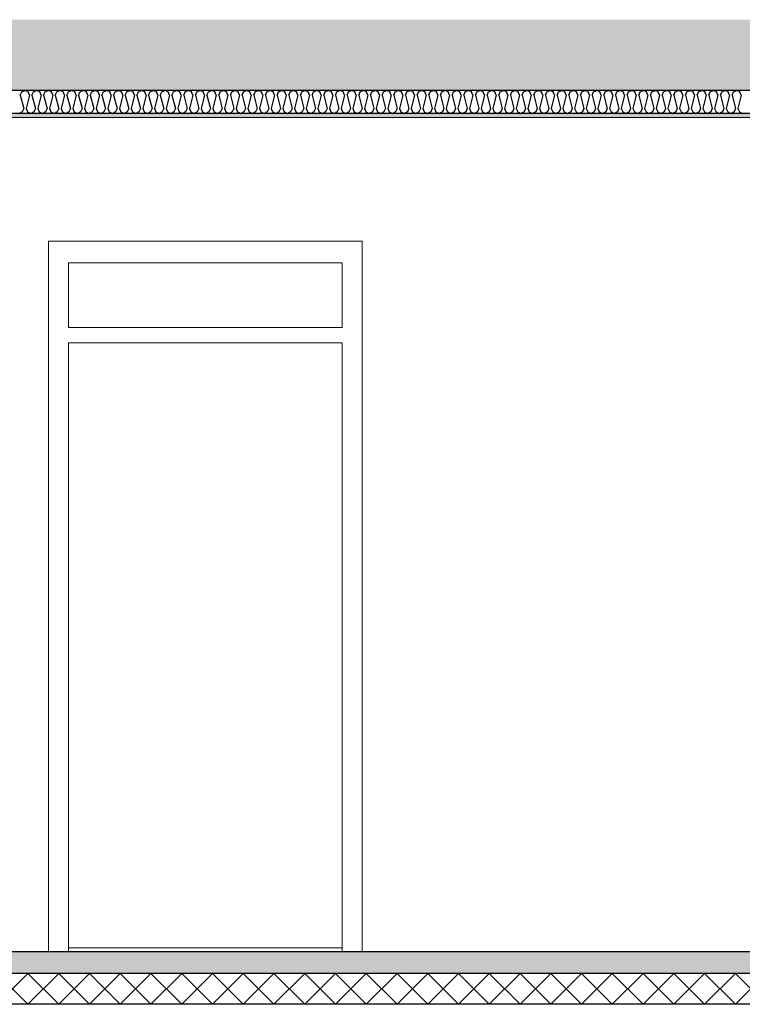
# Model space of a CAD drawing. Header units: millimetres. Extents: x -8544 to 51179, y -2070 to 23603.
# Tile 26 of 174: x 2373 to 4723, y 3650 to 6850. Entities that reach past the tile are written whole.
import ezdxf

# ---------------------------------------------------------------- set-up
doc = ezdxf.new("R2010")
doc.units = ezdxf.units.MM
doc.header["$LTSCALE"] = 0.5
doc.header["$MEASUREMENT"] = 0
doc.linetypes.add('PLINE', pattern=[0])
doc.layers.add('236- Innvendig kledning og overflate(Nye konstruksjoner)', color=7, linetype='Continuous', lineweight=0)
doc.layers.add('244- Vinduer_ dører_ foldevegger(Nye konstruksjoner)', color=7, linetype='Continuous', lineweight=0)
for name, color, linetype in [('251- Frittbærende dekker', 7, 'Continuous'), ('251- Frittbærende dekker (Skravur)', 7, 'Continuous'), ('252- Gulv på grunn_ bunnplate', 7, 'Continuous'), ('252- Gulv på grunn_ bunnplate (Skravur)', 7, 'Continuous'), ('256- Faste himlinger og overflatebehandling (Skravur)(Nye konstruksjoner)', 7, 'Continuous'), ('256- Faste himlinger og overflatebehandling(Nye konstruksjoner)', 7, 'Continuous')]:
    doc.layers.add(name, color=color, linetype=linetype)
pattern_1 = [(0, (0, 0), (0, 311.769), [30, -150]), (0, (90, 155.9), (0, 311.769), [30, -150]), (60, (0, 0), (-270, 155.8846), [30, -150]), (60, (180, 0), (-270, 155.8846), [30, -150]), (120, (30, 0), (270, 155.8846), [30, -150]), (120, (210, 0), (270, 155.8846), [30, -150]), (0, (0, 30), (0, 60), [0, -60, 0, -90]), (45, (30, 30), (-42.4264, 42.4264), [0, -45, 0, -75])]

# ---------------------------------------------------------------- blocks, each defined once
blk = doc.blocks.new('*X70')
at = {"layer": '256- Faste himlinger og overflatebehandling (Skravur)(Nye konstruksjoner)', "linetype": 'PLINE'}
for p, q in [((2375.2, 6604.9), (2379.8, 6615.1)), ((2375.2, 6604.9), (2386.2, 6560.9)), ((2379.8, 6615.1), (2390.2, 6620)), ((2400.5, 6615.1), (2390.2, 6620)), ((2405.2, 6604.9), (2394.2, 6560.9)), ((2405.2, 6604.9), (2400.5, 6615.1)), ((2413.1, 6604.9), (2417.8, 6615.1)), ((2413.1, 6604.9), (2424.1, 6560.9)), ((2417.8, 6615.1), (2428.1, 6620)), ((2438.5, 6615.1), (2428.1, 6620)), ((2443.1, 6604.9), (2432.1, 6560.9)), ((2443.1, 6604.9), (2438.5, 6615.1)), ((2451.1, 6604.9), (2455.7, 6615.1)), ((2451.1, 6604.9), (2462.1, 6560.9)), ((2455.7, 6615.1), (2466.1, 6620)), ((2476.4, 6615.1), (2466.1, 6620)), ((2481.1, 6604.9), (2470.1, 6560.9)), ((2481.1, 6604.9), (2476.4, 6615.1)), ((2489, 6604.9), (2493.6, 6615.1)), ((2489, 6604.9), (2500, 6560.9)), ((2493.6, 6615.1), (2504, 6620)), ((2514.4, 6615.1), (2504, 6620)), ((2519, 6604.9), (2508, 6560.9)), ((2519, 6604.9), (2514.4, 6615.1)), ((2527, 6604.9), (2531.6, 6615.1)), ((2527, 6604.9), (2538, 6560.9)), ((2531.6, 6615.1), (2541.9, 6620)), ((2552.3, 6615.1), (2541.9, 6620)), ((2556.9, 6604.9), (2545.9, 6560.9)), ((2556.9, 6604.9), (2552.3, 6615.1)), ((2564.9, 6604.9), (2569.5, 6615.1)), ((2564.9, 6604.9), (2575.9, 6560.9)), ((2569.5, 6615.1), (2579.9, 6620)), ((2590.2, 6615.1), (2579.9, 6620)), ((2594.9, 6604.9), (2583.9, 6560.9)), ((2594.9, 6604.9), (2590.2, 6615.1)), ((2602.8, 6604.9), (2607.5, 6615.1)), ((2602.8, 6604.9), (2613.8, 6560.9)), ((2607.5, 6615.1), (2617.8, 6620)), ((2628.2, 6615.1), (2617.8, 6620)), ((2632.8, 6604.9), (2621.8, 6560.9)), ((2632.8, 6604.9), (2628.2, 6615.1)), ((2640.8, 6604.9), (2645.4, 6615.1)), ((2640.8, 6604.9), (2651.8, 6560.9)), ((2645.4, 6615.1), (2655.8, 6620)), ((2666.1, 6615.1), (2655.8, 6620)), ((2670.7, 6604.9), (2659.7, 6560.9)), ((2670.7, 6604.9), (2666.1, 6615.1)), ((2678.7, 6604.9), (2683.3, 6615.1)), ((2678.7, 6604.9), (2689.7, 6560.9)), ((2683.3, 6615.1), (2693.7, 6620)), ((2704.1, 6615.1), (2693.7, 6620)), ((2708.7, 6604.9), (2697.7, 6560.9)), ((2708.7, 6604.9), (2704.1, 6615.1)), ((2716.7, 6604.9), (2721.3, 6615.1)), ((2716.7, 6604.9), (2727.7, 6560.9)), ((2721.3, 6615.1), (2731.6, 6620)), ((2742, 6615.1), (2731.6, 6620)), ((2746.6, 6604.9), (2735.6, 6560.9)), ((2746.6, 6604.9), (2742, 6615.1)), ((2754.6, 6604.9), (2759.2, 6615.1)), ((2754.6, 6604.9), (2765.6, 6560.9)), ((2759.2, 6615.1), (2769.6, 6620)), ((2779.9, 6615.1), (2769.6, 6620)), ((2784.6, 6604.9), (2773.6, 6560.9)), ((2784.6, 6604.9), (2779.9, 6615.1)), ((2792.5, 6604.9), (2797.2, 6615.1)), ((2792.5, 6604.9), (2803.5, 6560.9)), ((2797.2, 6615.1), (2807.5, 6620)), ((2817.9, 6615.1), (2807.5, 6620)), ((2822.5, 6604.9), (2811.5, 6560.9)), ((2822.5, 6604.9), (2817.9, 6615.1)), ((2830.5, 6604.9), (2835.1, 6615.1)), ((2830.5, 6604.9), (2841.5, 6560.9)), ((2835.1, 6615.1), (2845.5, 6620)), ((2855.8, 6615.1), (2845.5, 6620)), ((2860.4, 6604.9), (2849.4, 6560.9)), ((2860.4, 6604.9), (2855.8, 6615.1)), ((2868.4, 6604.9), (2873, 6615.1)), ((2868.4, 6604.9), (2879.4, 6560.9)), ((2873, 6615.1), (2883.4, 6620)), ((2893.8, 6615.1), (2883.4, 6620)), ((2898.4, 6604.9), (2887.4, 6560.9)), ((2898.4, 6604.9), (2893.8, 6615.1)), ((2906.4, 6604.9), (2911, 6615.1)), ((2906.4, 6604.9), (2917.4, 6560.9)), ((2911, 6615.1), (2921.3, 6620)), ((2931.7, 6615.1), (2921.3, 6620)), ((2936.3, 6604.9), (2925.3, 6560.9)), ((2936.3, 6604.9), (2931.7, 6615.1)), ((2944.3, 6604.9), (2948.9, 6615.1)), ((2944.3, 6604.9), (2955.3, 6560.9)), ((2948.9, 6615.1), (2959.3, 6620)), ((2969.6, 6615.1), (2959.3, 6620)), ((2974.3, 6604.9), (2963.3, 6560.9)), ((2974.3, 6604.9), (2969.6, 6615.1)), ((2982.2, 6604.9), (2986.9, 6615.1)), ((2982.2, 6604.9), (2993.2, 6560.9)), ((2986.9, 6615.1), (2997.2, 6620)), ((3007.6, 6615.1), (2997.2, 6620)), ((3012.2, 6604.9), (3001.2, 6560.9)), ((3012.2, 6604.9), (3007.6, 6615.1)), ((3020.2, 6604.9), (3024.8, 6615.1)), ((3020.2, 6604.9), (3031.2, 6560.9)), ((3024.8, 6615.1), (3035.2, 6620)), ((3045.5, 6615.1), (3035.2, 6620)), ((3050.1, 6604.9), (3039.1, 6560.9)), ((3050.1, 6604.9), (3045.5, 6615.1)), ((3058.1, 6604.9), (3062.7, 6615.1)), ((3058.1, 6604.9), (3069.1, 6560.9)), ((3062.7, 6615.1), (3073.1, 6620)), ((3083.5, 6615.1), (3073.1, 6620)), ((3088.1, 6604.9), (3077.1, 6560.9)), ((3088.1, 6604.9), (3083.5, 6615.1)), ((3096.1, 6604.9), (3100.7, 6615.1)), ((3096.1, 6604.9), (3107.1, 6560.9)), ((3100.7, 6615.1), (3111, 6620)), ((3121.4, 6615.1), (3111, 6620)), ((3126, 6604.9), (3115, 6560.9)), ((3126, 6604.9), (3121.4, 6615.1)), ((3134, 6604.9), (3138.6, 6615.1)), ((3134, 6604.9), (3145, 6560.9)), ((3138.6, 6615.1), (3149, 6620)), ((3159.3, 6615.1), (3149, 6620)), ((3164, 6604.9), (3153, 6560.9)), ((3164, 6604.9), (3159.3, 6615.1)), ((3171.9, 6604.9), (3176.6, 6615.1)), ((3171.9, 6604.9), (3182.9, 6560.9)), ((3176.6, 6615.1), (3186.9, 6620)), ((3197.3, 6615.1), (3186.9, 6620)), ((3201.9, 6604.9), (3190.9, 6560.9)), ((3201.9, 6604.9), (3197.3, 6615.1)), ((3209.9, 6604.9), (3214.5, 6615.1)), ((3209.9, 6604.9), (3220.9, 6560.9)), ((3214.5, 6615.1), (3224.9, 6620)), ((3235.2, 6615.1), (3224.9, 6620)), ((3239.8, 6604.9), (3228.8, 6560.9)), ((3239.8, 6604.9), (3235.2, 6615.1)), ((3247.8, 6604.9), (3252.4, 6615.1)), ((3247.8, 6604.9), (3258.8, 6560.9)), ((3252.4, 6615.1), (3262.8, 6620)), ((3273.2, 6615.1), (3262.8, 6620)), ((3277.8, 6604.9), (3266.8, 6560.9)), ((3277.8, 6604.9), (3273.2, 6615.1)), ((3285.8, 6604.9), (3290.4, 6615.1)), ((3285.8, 6604.9), (3296.7, 6560.9)), ((3290.4, 6615.1), (3300.7, 6620)), ((3311.1, 6615.1), (3300.7, 6620)), ((3315.7, 6604.9), (3304.7, 6560.9)), ((3315.7, 6604.9), (3311.1, 6615.1)), ((3323.7, 6604.9), (3328.3, 6615.1)), ((3323.7, 6604.9), (3334.7, 6560.9)), ((3328.3, 6615.1), (3338.7, 6620)), ((3349, 6615.1), (3338.7, 6620)), ((3353.7, 6604.9), (3342.7, 6560.9)), ((3353.7, 6604.9), (3349, 6615.1)), ((3361.6, 6604.9), (3366.3, 6615.1)), ((3361.6, 6604.9), (3372.6, 6560.9)), ((3366.3, 6615.1), (3376.6, 6620)), ((3387, 6615.1), (3376.6, 6620)), ((3391.6, 6604.9), (3380.6, 6560.9)), ((3391.6, 6604.9), (3387, 6615.1)), ((3399.6, 6604.9), (3404.2, 6615.1)), ((3399.6, 6604.9), (3410.6, 6560.9)), ((3404.2, 6615.1), (3414.6, 6620)), ((3424.9, 6615.1), (3414.6, 6620)), ((3429.5, 6604.9), (3418.5, 6560.9)), ((3429.5, 6604.9), (3424.9, 6615.1)), ((3437.5, 6604.9), (3442.1, 6615.1)), ((3437.5, 6604.9), (3448.5, 6560.9)), ((3442.1, 6615.1), (3452.5, 6620)), ((3462.9, 6615.1), (3452.5, 6620)), ((3467.5, 6604.9), (3456.5, 6560.9)), ((3467.5, 6604.9), (3462.9, 6615.1)), ((3475.4, 6604.9), (3480.1, 6615.1)), ((3475.4, 6604.9), (3486.4, 6560.9)), ((3480.1, 6615.1), (3490.4, 6620)), ((3500.8, 6615.1), (3490.4, 6620)), ((3505.4, 6604.9), (3494.4, 6560.9)), ((3505.4, 6604.9), (3500.8, 6615.1)), ((3513.4, 6604.9), (3518, 6615.1)), ((3513.4, 6604.9), (3524.4, 6560.9)), ((3518, 6615.1), (3528.4, 6620)), ((3538.7, 6615.1), (3528.4, 6620)), ((3543.4, 6604.9), (3532.4, 6560.9)), ((3543.4, 6604.9), (3538.7, 6615.1)), ((3551.3, 6604.9), (3556, 6615.1)), ((3551.3, 6604.9), (3562.3, 6560.9)), ((3556, 6615.1), (3566.3, 6620)), ((3576.7, 6615.1), (3566.3, 6620)), ((3581.3, 6604.9), (3570.3, 6560.9)), ((3581.3, 6604.9), (3576.7, 6615.1)), ((3589.3, 6604.9), (3593.9, 6615.1)), ((3589.3, 6604.9), (3600.3, 6560.9)), ((3593.9, 6615.1), (3604.3, 6620)), ((3614.6, 6615.1), (3604.3, 6620)), ((3619.2, 6604.9), (3608.2, 6560.9)), ((3619.2, 6604.9), (3614.6, 6615.1)), ((3627.2, 6604.9), (3631.8, 6615.1)), ((3627.2, 6604.9), (3638.2, 6560.9)), ((3631.8, 6615.1), (3642.2, 6620)), ((3652.6, 6615.1), (3642.2, 6620)), ((3657.2, 6604.9), (3646.2, 6560.9)), ((3657.2, 6604.9), (3652.6, 6615.1)), ((3665.1, 6604.9), (3669.8, 6615.1)), ((3665.1, 6604.9), (3676.1, 6560.9)), ((3669.8, 6615.1), (3680.1, 6620)), ((3690.5, 6615.1), (3680.1, 6620)), ((3695.1, 6604.9), (3684.1, 6560.9)), ((3695.1, 6604.9), (3690.5, 6615.1)), ((3703.1, 6604.9), (3707.7, 6615.1)), ((3703.1, 6604.9), (3714.1, 6560.9)), ((3707.7, 6615.1), (3718.1, 6620)), ((3728.4, 6615.1), (3718.1, 6620)), ((3733.1, 6604.9), (3722.1, 6560.9)), ((3733.1, 6604.9), (3728.4, 6615.1)), ((3741, 6604.9), (3745.6, 6615.1)), ((3741, 6604.9), (3752, 6560.9)), ((3745.6, 6615.1), (3756, 6620)), ((3766.4, 6615.1), (3756, 6620)), ((3771, 6604.9), (3760, 6560.9)), ((3771, 6604.9), (3766.4, 6615.1)), ((3779, 6604.9), (3783.6, 6615.1)), ((3779, 6604.9), (3790, 6560.9)), ((3783.6, 6615.1), (3793.9, 6620)), ((3804.3, 6615.1), (3793.9, 6620)), ((3808.9, 6604.9), (3797.9, 6560.9)), ((3808.9, 6604.9), (3804.3, 6615.1)), ((3816.9, 6604.9), (3821.5, 6615.1)), ((3816.9, 6604.9), (3827.9, 6560.9)), ((3821.5, 6615.1), (3831.9, 6620)), ((3842.2, 6615.1), (3831.9, 6620)), ((3846.9, 6604.9), (3835.9, 6560.9)), ((3846.9, 6604.9), (3842.2, 6615.1)), ((3854.8, 6604.9), (3859.5, 6615.1)), ((3854.8, 6604.9), (3865.8, 6560.9)), ((3859.5, 6615.1), (3869.8, 6620)), ((3880.2, 6615.1), (3869.8, 6620)), ((3884.8, 6604.9), (3873.8, 6560.9)), ((3884.8, 6604.9), (3880.2, 6615.1)), ((3892.8, 6604.9), (3897.4, 6615.1)), ((3892.8, 6604.9), (3903.8, 6560.9)), ((3897.4, 6615.1), (3907.8, 6620)), ((3918.1, 6615.1), (3907.8, 6620)), ((3922.8, 6604.9), (3911.8, 6560.9)), ((3922.8, 6604.9), (3918.1, 6615.1)), ((3930.7, 6604.9), (3935.3, 6615.1)), ((3930.7, 6604.9), (3941.7, 6560.9)), ((3935.3, 6615.1), (3945.7, 6620)), ((3956.1, 6615.1), (3945.7, 6620)), ((3960.7, 6604.9), (3949.7, 6560.9)), ((3960.7, 6604.9), (3956.1, 6615.1)), ((3968.7, 6604.9), (3973.3, 6615.1)), ((3968.7, 6604.9), (3979.7, 6560.9)), ((3973.3, 6615.1), (3983.6, 6620)), ((3994, 6615.1), (3983.6, 6620)), ((3998.6, 6604.9), (3987.6, 6560.9)), ((3998.6, 6604.9), (3994, 6615.1)), ((4006.6, 6604.9), (4011.2, 6615.1)), ((4006.6, 6604.9), (4017.6, 6560.9)), ((4011.2, 6615.1), (4021.6, 6620)), ((4031.9, 6615.1), (4021.6, 6620)), ((4036.6, 6604.9), (4025.6, 6560.9)), ((4036.6, 6604.9), (4031.9, 6615.1)), ((4044.5, 6604.9), (4049.2, 6615.1)), ((4044.5, 6604.9), (4055.5, 6560.9)), ((4049.2, 6615.1), (4059.5, 6620)), ((4069.9, 6615.1), (4059.5, 6620)), ((4074.5, 6604.9), (4063.5, 6560.9)), ((4074.5, 6604.9), (4069.9, 6615.1)), ((4082.5, 6604.9), (4087.1, 6615.1)), ((4082.5, 6604.9), (4093.5, 6560.9)), ((4087.1, 6615.1), (4097.5, 6620)), ((4107.8, 6615.1), (4097.5, 6620)), ((4112.4, 6604.9), (4101.5, 6560.9)), ((4112.4, 6604.9), (4107.8, 6615.1)), ((4120.4, 6604.9), (4125, 6615.1)), ((4120.4, 6604.9), (4131.4, 6560.9)), ((4125, 6615.1), (4135.4, 6620)), ((4145.8, 6615.1), (4135.4, 6620)), ((4150.4, 6604.9), (4139.4, 6560.9)), ((4150.4, 6604.9), (4145.8, 6615.1)), ((4158.4, 6604.9), (4163, 6615.1)), ((4158.4, 6604.9), (4169.4, 6560.9)), ((4163, 6615.1), (4173.3, 6620)), ((4183.7, 6615.1), (4173.3, 6620)), ((4188.3, 6604.9), (4177.3, 6560.9)), ((4188.3, 6604.9), (4183.7, 6615.1)), ((4196.3, 6604.9), (4200.9, 6615.1)), ((4196.3, 6604.9), (4207.3, 6560.9)), ((4200.9, 6615.1), (4211.3, 6620)), ((4221.6, 6615.1), (4211.3, 6620)), ((4226.3, 6604.9), (4215.3, 6560.9)), ((4226.3, 6604.9), (4221.6, 6615.1)), ((4234.2, 6604.9), (4238.9, 6615.1)), ((4234.2, 6604.9), (4245.2, 6560.9)), ((4238.9, 6615.1), (4249.2, 6620)), ((4259.6, 6615.1), (4249.2, 6620)), ((4264.2, 6604.9), (4253.2, 6560.9)), ((4264.2, 6604.9), (4259.6, 6615.1)), ((4272.2, 6604.9), (4276.8, 6615.1)), ((4272.2, 6604.9), (4283.2, 6560.9)), ((4276.8, 6615.1), (4287.2, 6620)), ((4297.5, 6615.1), (4287.2, 6620)), ((4302.1, 6604.9), (4291.1, 6560.9)), ((4302.1, 6604.9), (4297.5, 6615.1)), ((4310.1, 6604.9), (4314.7, 6615.1)), ((4310.1, 6604.9), (4321.1, 6560.9)), ((4314.7, 6615.1), (4325.1, 6620)), ((4335.5, 6615.1), (4325.1, 6620)), ((4340.1, 6604.9), (4329.1, 6560.9)), ((4340.1, 6604.9), (4335.5, 6615.1)), ((4348.1, 6604.9), (4352.7, 6615.1)), ((4348.1, 6604.9), (4359.1, 6560.9)), ((4352.7, 6615.1), (4363, 6620)), ((4373.4, 6615.1), (4363, 6620)), ((4378, 6604.9), (4367, 6560.9)), ((4378, 6604.9), (4373.4, 6615.1)), ((4386, 6604.9), (4390.6, 6615.1)), ((4386, 6604.9), (4397, 6560.9)), ((4390.6, 6615.1), (4401, 6620)), ((4411.3, 6615.1), (4401, 6620)), ((4416, 6604.9), (4405, 6560.9)), ((4416, 6604.9), (4411.3, 6615.1)), ((4423.9, 6604.9), (4428.6, 6615.1)), ((4423.9, 6604.9), (4434.9, 6560.9)), ((4428.6, 6615.1), (4438.9, 6620)), ((4449.3, 6615.1), (4438.9, 6620)), ((4453.9, 6604.9), (4442.9, 6560.9)), ((4453.9, 6604.9), (4449.3, 6615.1)), ((4461.9, 6604.9), (4466.5, 6615.1)), ((4461.9, 6604.9), (4472.9, 6560.9)), ((4466.5, 6615.1), (4476.9, 6620)), ((4487.2, 6615.1), (4476.9, 6620)), ((4491.8, 6604.9), (4480.8, 6560.9)), ((4491.8, 6604.9), (4487.2, 6615.1)), ((4499.8, 6604.9), (4504.4, 6615.1)), ((4499.8, 6604.9), (4510.8, 6560.9)), ((4504.4, 6615.1), (4514.8, 6620)), ((4525.2, 6615.1), (4514.8, 6620)), ((4529.8, 6604.9), (4518.8, 6560.9)), ((4529.8, 6604.9), (4525.2, 6615.1)), ((4537.8, 6604.9), (4542.4, 6615.1)), ((4537.8, 6604.9), (4548.8, 6560.9)), ((4542.4, 6615.1), (4552.7, 6620)), ((4563.1, 6615.1), (4552.7, 6620)), ((4567.7, 6604.9), (4556.7, 6560.9)), ((4567.7, 6604.9), (4563.1, 6615.1)), ((4575.7, 6604.9), (4580.3, 6615.1)), ((4575.7, 6604.9), (4586.7, 6560.9)), ((4580.3, 6615.1), (4590.7, 6620)), ((4601, 6615.1), (4590.7, 6620)), ((4605.7, 6604.9), (4594.7, 6560.9)), ((4605.7, 6604.9), (4601, 6615.1)), ((4613.6, 6604.9), (4618.3, 6615.1)), ((4613.6, 6604.9), (4624.6, 6560.9)), ((4618.3, 6615.1), (4628.6, 6620)), ((4639, 6615.1), (4628.6, 6620)), ((4643.6, 6604.9), (4632.6, 6560.9)), ((4643.6, 6604.9), (4639, 6615.1)), ((4651.6, 6604.9), (4656.2, 6615.1)), ((4651.6, 6604.9), (4662.6, 6560.9)), ((4656.2, 6615.1), (4666.6, 6620)), ((4676.9, 6615.1), (4666.6, 6620)), ((4681.5, 6604.9), (4670.5, 6560.9)), ((4681.5, 6604.9), (4676.9, 6615.1)), ((4689.5, 6604.9), (4694.1, 6615.1)), ((4689.5, 6604.9), (4700.5, 6560.9)), ((4694.1, 6615.1), (4704.5, 6620)), ((4714.9, 6615.1), (4704.5, 6620)), ((4719.5, 6604.9), (4708.5, 6560.9)), ((4719.5, 6604.9), (4714.9, 6615.1)), ((2386.2, 6560.9), (2381.6, 6550.8)), ((2394.2, 6560.9), (2398.8, 6550.8)), ((2424.1, 6560.9), (2419.5, 6550.8)), ((2432.1, 6560.9), (2436.7, 6550.8)), ((2462.1, 6560.9), (2457.5, 6550.8)), ((2470.1, 6560.9), (2474.7, 6550.8)), ((2500, 6560.9), (2495.4, 6550.8)), ((2508, 6560.9), (2512.6, 6550.8)), ((2538, 6560.9), (2533.3, 6550.8)), ((2545.9, 6560.9), (2550.6, 6550.8)), ((2575.9, 6560.9), (2571.3, 6550.8)), ((2583.9, 6560.9), (2588.5, 6550.8)), ((2613.8, 6560.9), (2609.2, 6550.8)), ((2621.8, 6560.9), (2626.4, 6550.8)), ((2651.8, 6560.9), (2647.2, 6550.8)), ((2659.7, 6560.9), (2664.4, 6550.8)), ((2689.7, 6560.9), (2685.1, 6550.8)), ((2697.7, 6560.9), (2702.3, 6550.8)), ((2727.7, 6560.9), (2723, 6550.8)), ((2735.6, 6560.9), (2740.3, 6550.8)), ((2765.6, 6560.9), (2761, 6550.8)), ((2773.6, 6560.9), (2778.2, 6550.8)), ((2803.5, 6560.9), (2798.9, 6550.8)), ((2811.5, 6560.9), (2816.1, 6550.8)), ((2841.5, 6560.9), (2836.9, 6550.8)), ((2849.4, 6560.9), (2854.1, 6550.8)), ((2879.4, 6560.9), (2874.8, 6550.8)), ((2887.4, 6560.9), (2892, 6550.8)), ((2917.4, 6560.9), (2912.7, 6550.8)), ((2925.3, 6560.9), (2929.9, 6550.8)), ((2955.3, 6560.9), (2950.7, 6550.8)), ((2963.3, 6560.9), (2967.9, 6550.8)), ((2993.2, 6560.9), (2988.6, 6550.8)), ((3001.2, 6560.9), (3005.8, 6550.8)), ((3031.2, 6560.9), (3026.6, 6550.8)), ((3039.1, 6560.9), (3043.8, 6550.8)), ((3069.1, 6560.9), (3064.5, 6550.8)), ((3077.1, 6560.9), (3081.7, 6550.8)), ((3107.1, 6560.9), (3102.4, 6550.8)), ((3115, 6560.9), (3119.6, 6550.8)), ((3145, 6560.9), (3140.4, 6550.8)), ((3153, 6560.9), (3157.6, 6550.8)), ((3182.9, 6560.9), (3178.3, 6550.8)), ((3190.9, 6560.9), (3195.5, 6550.8)), ((3220.9, 6560.9), (3216.2, 6550.8)), ((3228.8, 6560.9), (3233.5, 6550.8)), ((3258.8, 6560.9), (3254.2, 6550.8)), ((3266.8, 6560.9), (3271.4, 6550.8)), ((3296.7, 6560.9), (3292.1, 6550.8)), ((3304.7, 6560.9), (3309.3, 6550.8)), ((3334.7, 6560.9), (3330.1, 6550.8)), ((3342.7, 6560.9), (3347.3, 6550.8)), ((3372.6, 6560.9), (3368, 6550.8)), ((3380.6, 6560.9), (3385.2, 6550.8)), ((3410.6, 6560.9), (3405.9, 6550.8)), ((3418.5, 6560.9), (3423.2, 6550.8)), ((3448.5, 6560.9), (3443.9, 6550.8)), ((3456.5, 6560.9), (3461.1, 6550.8)), ((3486.4, 6560.9), (3481.8, 6550.8)), ((3494.4, 6560.9), (3499, 6550.8)), ((3524.4, 6560.9), (3519.8, 6550.8)), ((3532.4, 6560.9), (3537, 6550.8)), ((3562.3, 6560.9), (3557.7, 6550.8)), ((3570.3, 6560.9), (3574.9, 6550.8)), ((3600.3, 6560.9), (3595.6, 6550.8)), ((3608.2, 6560.9), (3612.9, 6550.8)), ((3638.2, 6560.9), (3633.6, 6550.8)), ((3646.2, 6560.9), (3650.8, 6550.8)), ((3676.1, 6560.9), (3671.5, 6550.8)), ((3684.1, 6560.9), (3688.7, 6550.8)), ((3714.1, 6560.9), (3709.5, 6550.8)), ((3722.1, 6560.9), (3726.7, 6550.8)), ((3752, 6560.9), (3747.4, 6550.8)), ((3760, 6560.9), (3764.6, 6550.8)), ((3790, 6560.9), (3785.3, 6550.8)), ((3797.9, 6560.9), (3802.6, 6550.8)), ((3827.9, 6560.9), (3823.3, 6550.8)), ((3835.9, 6560.9), (3840.5, 6550.8)), ((3865.8, 6560.9), (3861.2, 6550.8)), ((3873.8, 6560.9), (3878.4, 6550.8)), ((3903.8, 6560.9), (3899.2, 6550.8)), ((3911.8, 6560.9), (3916.4, 6550.8)), ((3941.7, 6560.9), (3937.1, 6550.8)), ((3949.7, 6560.9), (3954.3, 6550.8)), ((3979.7, 6560.9), (3975, 6550.8)), ((3987.6, 6560.9), (3992.3, 6550.8)), ((4017.6, 6560.9), (4013, 6550.8)), ((4025.6, 6560.9), (4030.2, 6550.8)), ((4055.5, 6560.9), (4050.9, 6550.8)), ((4063.5, 6560.9), (4068.1, 6550.8)), ((4093.5, 6560.9), (4088.9, 6550.8)), ((4101.5, 6560.9), (4106.1, 6550.8)), ((4131.4, 6560.9), (4126.8, 6550.8)), ((4139.4, 6560.9), (4144, 6550.8)), ((4169.4, 6560.9), (4164.7, 6550.8)), ((4177.3, 6560.9), (4182, 6550.8)), ((4207.3, 6560.9), (4202.7, 6550.8)), ((4215.3, 6560.9), (4219.9, 6550.8)), ((4245.2, 6560.9), (4240.6, 6550.8)), ((4253.2, 6560.9), (4257.8, 6550.8)), ((4283.2, 6560.9), (4278.6, 6550.8)), ((4291.1, 6560.9), (4295.8, 6550.8)), ((4321.1, 6560.9), (4316.5, 6550.8)), ((4329.1, 6560.9), (4333.7, 6550.8)), ((4359.1, 6560.9), (4354.4, 6550.8)), ((4367, 6560.9), (4371.7, 6550.8)), ((4397, 6560.9), (4392.4, 6550.8)), ((4405, 6560.9), (4409.6, 6550.8)), ((4434.9, 6560.9), (4430.3, 6550.8)), ((4442.9, 6560.9), (4447.5, 6550.8)), ((4472.9, 6560.9), (4468.3, 6550.8)), ((4480.8, 6560.9), (4485.5, 6550.8)), ((4510.8, 6560.9), (4506.2, 6550.8)), ((4518.8, 6560.9), (4523.4, 6550.8)), ((4548.8, 6560.9), (4544.1, 6550.8)), ((4556.7, 6560.9), (4561.3, 6550.8)), ((4586.7, 6560.9), (4582.1, 6550.8)), ((4594.7, 6560.9), (4599.3, 6550.8)), ((4624.6, 6560.9), (4620, 6550.8)), ((4632.6, 6560.9), (4637.2, 6550.8)), ((4662.6, 6560.9), (4657.9, 6550.8)), ((4670.5, 6560.9), (4675.2, 6550.8)), ((4700.5, 6560.9), (4695.9, 6550.8)), ((4708.5, 6560.9), (4713.1, 6550.8)), ((2381.6, 6550.8), (2371.2, 6545)), ((2398.8, 6550.8), (2409.2, 6545)), ((2419.5, 6550.8), (2409.2, 6545)), ((2436.7, 6550.8), (2447.1, 6545)), ((2457.5, 6550.8), (2447.1, 6545)), ((2474.7, 6550.8), (2485, 6545)), ((2495.4, 6550.8), (2485, 6545)), ((2512.6, 6550.8), (2523, 6545)), ((2533.3, 6550.8), (2523, 6545)), ((2550.6, 6550.8), (2560.9, 6545)), ((2571.3, 6550.8), (2560.9, 6545)), ((2588.5, 6550.8), (2598.9, 6545)), ((2609.2, 6550.8), (2598.9, 6545)), ((2626.4, 6550.8), (2636.8, 6545)), ((2647.2, 6550.8), (2636.8, 6545)), ((2664.4, 6550.8), (2674.7, 6545)), ((2685.1, 6550.8), (2674.7, 6545)), ((2702.3, 6550.8), (2712.7, 6545)), ((2723, 6550.8), (2712.7, 6545)), ((2740.3, 6550.8), (2750.6, 6545)), ((2761, 6550.8), (2750.6, 6545)), ((2778.2, 6550.8), (2788.6, 6545)), ((2798.9, 6550.8), (2788.6, 6545)), ((2816.1, 6550.8), (2826.5, 6545)), ((2836.9, 6550.8), (2826.5, 6545)), ((2854.1, 6550.8), (2864.4, 6545)), ((2874.8, 6550.8), (2864.4, 6545)), ((2892, 6550.8), (2902.4, 6545)), ((2912.7, 6550.8), (2902.4, 6545)), ((2929.9, 6550.8), (2940.3, 6545)), ((2950.7, 6550.8), (2940.3, 6545)), ((2967.9, 6550.8), (2978.2, 6545)), ((2988.6, 6550.8), (2978.2, 6545)), ((3005.8, 6550.8), (3016.2, 6545)), ((3026.6, 6550.8), (3016.2, 6545)), ((3043.8, 6550.8), (3054.1, 6545)), ((3064.5, 6550.8), (3054.1, 6545)), ((3081.7, 6550.8), (3092.1, 6545)), ((3102.4, 6550.8), (3092.1, 6545)), ((3119.6, 6550.8), (3130, 6545)), ((3140.4, 6550.8), (3130, 6545)), ((3157.6, 6550.8), (3167.9, 6545)), ((3178.3, 6550.8), (3167.9, 6545)), ((3195.5, 6550.8), (3205.9, 6545)), ((3216.2, 6550.8), (3205.9, 6545)), ((3233.5, 6550.8), (3243.8, 6545)), ((3254.2, 6550.8), (3243.8, 6545)), ((3271.4, 6550.8), (3281.8, 6545)), ((3292.1, 6550.8), (3281.8, 6545)), ((3309.3, 6550.8), (3319.7, 6545)), ((3330.1, 6550.8), (3319.7, 6545)), ((3347.3, 6550.8), (3357.6, 6545)), ((3368, 6550.8), (3357.6, 6545)), ((3385.2, 6550.8), (3395.6, 6545)), ((3405.9, 6550.8), (3395.6, 6545)), ((3423.2, 6550.8), (3433.5, 6545)), ((3443.9, 6550.8), (3433.5, 6545)), ((3461.1, 6550.8), (3471.5, 6545)), ((3481.8, 6550.8), (3471.5, 6545)), ((3499, 6550.8), (3509.4, 6545)), ((3519.8, 6550.8), (3509.4, 6545)), ((3537, 6550.8), (3547.3, 6545)), ((3557.7, 6550.8), (3547.3, 6545)), ((3574.9, 6550.8), (3585.3, 6545)), ((3595.6, 6550.8), (3585.3, 6545)), ((3612.9, 6550.8), (3623.2, 6545)), ((3633.6, 6550.8), (3623.2, 6545)), ((3650.8, 6550.8), (3661.2, 6545)), ((3671.5, 6550.8), (3661.2, 6545)), ((3688.7, 6550.8), (3699.1, 6545)), ((3709.5, 6550.8), (3699.1, 6545)), ((3726.7, 6550.8), (3737, 6545)), ((3747.4, 6550.8), (3737, 6545)), ((3764.6, 6550.8), (3775, 6545)), ((3785.3, 6550.8), (3775, 6545)), ((3802.6, 6550.8), (3812.9, 6545)), ((3823.3, 6550.8), (3812.9, 6545)), ((3840.5, 6550.8), (3850.9, 6545)), ((3861.2, 6550.8), (3850.9, 6545)), ((3878.4, 6550.8), (3888.8, 6545)), ((3899.2, 6550.8), (3888.8, 6545)), ((3916.4, 6550.8), (3926.7, 6545)), ((3937.1, 6550.8), (3926.7, 6545)), ((3954.3, 6550.8), (3964.7, 6545)), ((3975, 6550.8), (3964.7, 6545)), ((3992.3, 6550.8), (4002.6, 6545)), ((4013, 6550.8), (4002.6, 6545)), ((4030.2, 6550.8), (4040.6, 6545)), ((4050.9, 6550.8), (4040.6, 6545)), ((4068.1, 6550.8), (4078.5, 6545)), ((4088.9, 6550.8), (4078.5, 6545)), ((4106.1, 6550.8), (4116.4, 6545)), ((4126.8, 6550.8), (4116.4, 6545)), ((4144, 6550.8), (4154.4, 6545)), ((4164.7, 6550.8), (4154.4, 6545)), ((4182, 6550.8), (4192.3, 6545)), ((4202.7, 6550.8), (4192.3, 6545)), ((4219.9, 6550.8), (4230.3, 6545)), ((4240.6, 6550.8), (4230.3, 6545)), ((4257.8, 6550.8), (4268.2, 6545)), ((4278.6, 6550.8), (4268.2, 6545)), ((4295.8, 6550.8), (4306.1, 6545)), ((4316.5, 6550.8), (4306.1, 6545)), ((4333.7, 6550.8), (4344.1, 6545)), ((4354.4, 6550.8), (4344.1, 6545)), ((4371.7, 6550.8), (4382, 6545)), ((4392.4, 6550.8), (4382, 6545)), ((4409.6, 6550.8), (4420, 6545)), ((4430.3, 6550.8), (4420, 6545)), ((4447.5, 6550.8), (4457.9, 6545)), ((4468.3, 6550.8), (4457.9, 6545)), ((4485.5, 6550.8), (4495.8, 6545)), ((4506.2, 6550.8), (4495.8, 6545)), ((4523.4, 6550.8), (4533.8, 6545)), ((4544.1, 6550.8), (4533.8, 6545)), ((4561.3, 6550.8), (4571.7, 6545)), ((4582.1, 6550.8), (4571.7, 6545)), ((4599.3, 6550.8), (4609.6, 6545)), ((4620, 6550.8), (4609.6, 6545)), ((4637.2, 6550.8), (4647.6, 6545)), ((4657.9, 6550.8), (4647.6, 6545)), ((4675.2, 6550.8), (4685.5, 6545)), ((4695.9, 6550.8), (4685.5, 6545)), ((4713.1, 6550.8), (4723.5, 6545))]:
    blk.add_line(p, q, dxfattribs=at)
blk = doc.blocks.new('*X88')
at = {"layer": '252- Gulv på grunn_ bunnplate (Skravur)', "linetype": 'PLINE'}
for p, q in [((2300, 3650), (2400, 3750)), ((2400, 3650), (2300, 3750)), ((2400, 3650), (2500, 3750)), ((2500, 3650), (2400, 3750)), ((2500, 3650), (2600, 3750)), ((2600, 3650), (2500, 3750)), ((2600, 3650), (2700, 3750)), ((2700, 3650), (2600, 3750)), ((2700, 3650), (2800, 3750)), ((2800, 3650), (2700, 3750)), ((2800, 3650), (2900, 3750)), ((2900, 3650), (2800, 3750)), ((2900, 3650), (3000, 3750)), ((3000, 3650), (2900, 3750)), ((3000, 3650), (3100, 3750)), ((3100, 3650), (3000, 3750)), ((3100, 3650), (3200, 3750)), ((3200, 3650), (3100, 3750)), ((3200, 3650), (3300, 3750)), ((3300, 3650), (3200, 3750)), ((3300, 3650), (3400, 3750)), ((3400, 3650), (3300, 3750)), ((3400, 3650), (3500, 3750)), ((3500, 3650), (3400, 3750)), ((3500, 3650), (3600, 3750)), ((3600, 3650), (3500, 3750)), ((3600, 3650), (3700, 3750)), ((3700, 3650), (3600, 3750)), ((3700, 3650), (3800, 3750)), ((3800, 3650), (3700, 3750)), ((3800, 3650), (3900, 3750)), ((3900, 3650), (3800, 3750)), ((3900, 3650), (4000, 3750)), ((4000, 3650), (3900, 3750)), ((4000, 3650), (4100, 3750)), ((4100, 3650), (4000, 3750)), ((4100, 3650), (4200, 3750)), ((4200, 3650), (4100, 3750)), ((4200, 3650), (4300, 3750)), ((4300, 3650), (4200, 3750)), ((4300, 3650), (4400, 3750)), ((4400, 3650), (4300, 3750)), ((4400, 3650), (4500, 3750)), ((4500, 3650), (4400, 3750)), ((4500, 3650), (4600, 3750)), ((4600, 3650), (4500, 3750)), ((4600, 3650), (4700, 3750)), ((4700, 3650), (4600, 3750)), ((4700, 3650), (4800, 3750)), ((4800, 3650), (4700, 3750))]:
    blk.add_line(p, q, dxfattribs=at)

msp = doc.modelspace()

# ---------------------------------------------------------------- hatches: boundary and pattern name
at = {"layer": '251- Frittbærende dekker (Skravur)', "linetype": 'Continuous'}
h = msp.add_hatch(dxfattribs=at)
h.set_pattern_fill('Betong_strukturell', color=256, style=0, pattern_type=2)
h.set_pattern_definition(pattern_1)
h.paths.add_polyline_path([(-4683.1, 6620), (12116.9, 6620), (12116.9, 6850), (-4683.1, 6850)])
at = {"layer": '252- Gulv på grunn_ bunnplate (Skravur)', "linetype": 'Continuous'}
h = msp.add_hatch(dxfattribs=at)
h.set_pattern_fill('Betong_strukturell', color=256, style=0, pattern_type=2)
h.set_pattern_definition(pattern_1)
h.paths.add_polyline_path([(11941.9, 3820), (-4673.1, 3820), (-4673.1, 3750), (11941.9, 3750)])
at = {"layer": '256- Faste himlinger og overflatebehandling (Skravur)(Nye konstruksjoner)', "linetype": 'Continuous'}
h = msp.add_hatch(dxfattribs=at)
h.set_pattern_fill('Gips', color=256, style=0, pattern_type=2)
h.set_pattern_definition([(0, (0, 0), (0, 86.60254), [0, -50]), (0, (25, 43.3), (0, 86.60254), [0, -50])])
h.paths.add_polyline_path([(191.9, 6532.5), (11911.9, 6532.5), (11911.9, 6545), (191.9, 6545)])

# ---------------------------------------------------------------- linework, layer by layer
at = {"layer": '236- Innvendig kledning og overflate(Nye konstruksjoner)', "linetype": 'PLINE'}
msp.add_line((11911.9, 6532.5), (191.9, 6532.5), dxfattribs=at)
at = {"layer": '244- Vinduer_ dører_ foldevegger(Nye konstruksjoner)', "linetype": 'PLINE'}
for p, q in [((2466.9, 6130), (3486.9, 6130)), ((2466.9, 3820), (2466.9, 6130)), ((3486.9, 6130), (3486.9, 3820)), ((3421.9, 6060), (2531.9, 6060)), ((2531.9, 6060), (2531.9, 5850)), ((3421.9, 5850), (3421.9, 6060)), ((2531.9, 5850), (3421.9, 5850)), ((2531.9, 3834), (2531.9, 5800)), ((2531.9, 5800), (3421.9, 5800)), ((3421.9, 5800), (3421.9, 3834)), ((3421.9, 3834), (2531.9, 3834)), ((2531.9, 3820), (2531.9, 3834)), ((3421.9, 3820), (3421.9, 3834))]:
    msp.add_line(p, q, dxfattribs=at)
at = {"layer": '251- Frittbærende dekker', "linetype": 'PLINE', "flags": 128}
msp.add_lwpolyline([(11911.9, 6620), (191.9, 6620), (179.4, 6620), (166.9, 6620), (46.9, 6620), (34.4, 6620), (21.9, 6620), (-2208.1, 6620), (-2220.6, 6620), (-2233.1, 6620), (-2353.1, 6620), (-2365.6, 6620), (-2378.1, 6620), (-4633.1, 6620), (-4681.1, 6620), (-4683.1, 6620)], dxfattribs=at)
at = {"layer": '252- Gulv på grunn_ bunnplate', "linetype": 'PLINE'}
for p, q in [((11941.9, 3820), (191.9, 3820)), ((11941.9, 3750), (-4673.1, 3750)), ((11941.9, 3650), (-4683.1, 3650))]:
    msp.add_line(p, q, dxfattribs=at)
at = {"layer": '256- Faste himlinger og overflatebehandling(Nye konstruksjoner)', "linetype": 'PLINE'}
msp.add_line((11911.9, 6545), (191.9, 6545), dxfattribs=at)

# ---------------------------------------------------------------- block references
at = {"layer": '252- Gulv på grunn_ bunnplate'}
msp.add_blockref('*X88', (0, 0), dxfattribs=at)
at = {"layer": '256- Faste himlinger og overflatebehandling(Nye konstruksjoner)'}
msp.add_blockref('*X70', (0, 0), dxfattribs=at)

doc.saveas('drawing.dxf')
